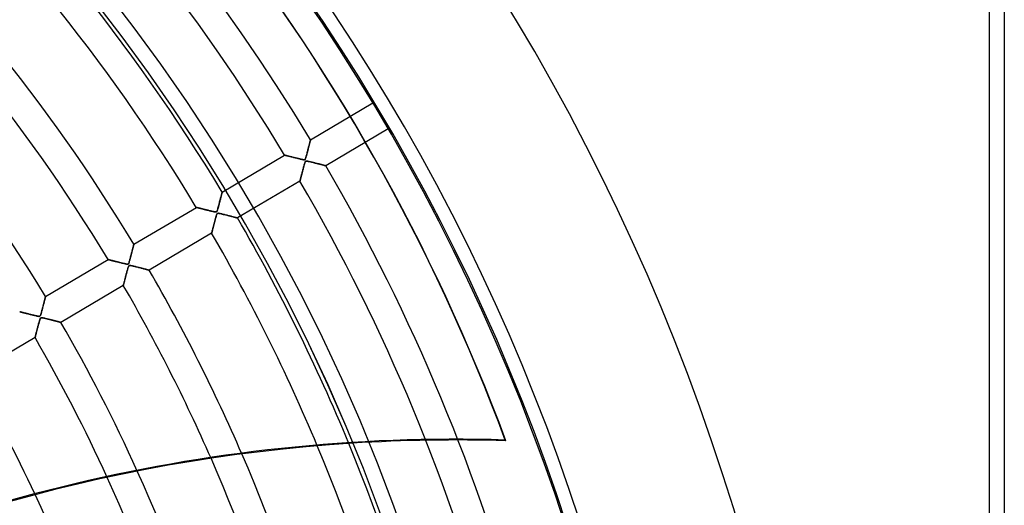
# Model space of a CAD drawing. Header units: millimetres. Extents: x -790 to 790, y -790 to 790.
# Tile 52 of 54: x 463 to 790, y 215 to 377. Entities that reach past the tile are written whole.
import ezdxf

# ---------------------------------------------------------------- set-up
doc = ezdxf.new("R2010")
doc.units = ezdxf.units.MM
doc.layers.add('HIDDEN', color=7, linetype='Continuous')
doc.layers.add('THICK', color=7, linetype='Continuous')

msp = doc.modelspace()

# ---------------------------------------------------------------- linework, layer by layer
at = {"layer": 'HIDDEN'}
for p, q in [((785, 785), (785, -785)), ((559.41, 336.64), (580.16, 348.92)), ((585.25, 340.31), (564.5, 328.03)), ((558.65, 333.69), (558.73, 333.98)), ((558.72, 333.95), (558.66, 333.73)), ((558.78, 334.17), (558.72, 333.95)), ((558.73, 333.98), (558.8, 334.25)), ((558.83, 334.39), (558.78, 334.17)), ((558.8, 334.25), (558.87, 334.52)), ((558.89, 334.6), (558.83, 334.39)), ((558.87, 334.52), (558.93, 334.77)), ((558.94, 334.8), (558.89, 334.6)), ((558.93, 334.77), (558.99, 335.01)), ((558.99, 335), (558.94, 334.8)), ((558.99, 335.01), (559.05, 335.24)), ((559.04, 335.19), (558.99, 335)), ((559.08, 335.37), (559.04, 335.19)), ((559.05, 335.24), (559.11, 335.45)), ((559.13, 335.54), (559.08, 335.37)), ((559.11, 335.45), (559.15, 335.65)), ((559.17, 335.7), (559.13, 335.54)), ((559.15, 335.65), (559.2, 335.83)), ((559.21, 335.86), (559.17, 335.7)), ((559.2, 335.83), (559.24, 335.99)), ((559.24, 336), (559.21, 335.86)), ((559.28, 336.13), (559.24, 336)), ((559.24, 335.99), (559.28, 336.13)), ((559.28, 336.13), (559.31, 336.26)), ((559.31, 336.24), (559.28, 336.13)), ((559.31, 336.26), (559.34, 336.37)), ((559.33, 336.35), (559.31, 336.24)), ((559.36, 336.44), (559.33, 336.35)), ((559.34, 336.37), (559.36, 336.47)), ((559.36, 336.47), (559.38, 336.54)), ((559.37, 336.51), (559.36, 336.44)), ((559.39, 336.57), (559.37, 336.51)), ((559.38, 336.54), (559.4, 336.6)), ((559.4, 336.61), (559.39, 336.57)), ((559.41, 336.63), (559.4, 336.61)), ((559.4, 336.6), (559.41, 336.63)), ((559.41, 336.64), (559.41, 336.63)), ((559.41, 336.63), (559.41, 336.64)), ((530.06, 319.28), (550.82, 331.56)), ((550.83, 331.56), (550.82, 331.56)), ((550.82, 331.56), (550.83, 331.56)), ((550.85, 331.55), (550.83, 331.56)), ((550.83, 331.56), (550.86, 331.55)), ((550.9, 331.54), (550.85, 331.55)), ((550.86, 331.55), (550.92, 331.54)), ((550.96, 331.53), (550.9, 331.54)), ((550.92, 331.54), (551, 331.52)), ((551.03, 331.51), (550.96, 331.53)), ((551, 331.52), (551.1, 331.49)), ((551.12, 331.49), (551.03, 331.51)), ((551.1, 331.49), (551.22, 331.46)), ((551.22, 331.46), (551.12, 331.49)), ((551.34, 331.43), (551.22, 331.46)), ((551.22, 331.46), (551.36, 331.43)), ((551.47, 331.4), (551.34, 331.43)), ((551.36, 331.43), (551.52, 331.39)), ((551.61, 331.36), (551.47, 331.4)), ((551.52, 331.39), (551.69, 331.34)), ((551.76, 331.32), (551.61, 331.36)), ((551.69, 331.34), (551.87, 331.3)), ((551.92, 331.28), (551.76, 331.32)), ((551.87, 331.3), (552.07, 331.25)), ((552.09, 331.24), (551.92, 331.28)), ((552.07, 331.25), (552.29, 331.19)), ((552.26, 331.2), (552.09, 331.24)), ((552.44, 331.15), (552.26, 331.2)), ((552.29, 331.19), (552.51, 331.14)), ((552.63, 331.1), (552.44, 331.15)), ((552.51, 331.14), (552.74, 331.08)), ((552.83, 331.05), (552.63, 331.1)), ((552.74, 331.08), (552.98, 331.02)), ((553.04, 331), (552.83, 331.05)), ((552.98, 331.02), (553.23, 330.95)), ((553.26, 330.95), (553.04, 331)), ((553.23, 330.95), (553.49, 330.89)), ((553.48, 330.89), (553.26, 330.95)), ((553.71, 330.83), (553.48, 330.89)), ((553.49, 330.89), (553.75, 330.82)), ((553.94, 330.78), (553.71, 330.83)), ((553.75, 330.82), (554.02, 330.76)), ((554.18, 330.71), (553.94, 330.78)), ((554.02, 330.76), (554.3, 330.69)), ((554.43, 330.65), (554.18, 330.71)), ((554.3, 330.69), (554.57, 330.62)), ((554.69, 330.59), (554.43, 330.65)), ((554.57, 330.62), (554.86, 330.55)), ((554.94, 330.53), (554.69, 330.59)), ((554.86, 330.55), (555.15, 330.48)), ((555.19, 330.46), (554.94, 330.53)), ((557.79, 330.53), (557.74, 330.4)), ((557.78, 330.51), (557.83, 330.66)), ((557.84, 330.69), (557.79, 330.53)), ((557.83, 330.66), (557.89, 330.84)), ((557.9, 330.87), (557.84, 330.69)), ((557.89, 330.84), (557.95, 331.05)), ((557.96, 331.08), (557.9, 330.87)), ((557.95, 331.05), (558.02, 331.29)), ((558.03, 331.31), (557.96, 331.08)), ((558.02, 331.29), (558.09, 331.55)), ((558.09, 331.56), (558.03, 331.31)), ((558.09, 331.55), (558.17, 331.83)), ((558.16, 331.8), (558.09, 331.56)), ((558.23, 332.05), (558.16, 331.8)), ((558.17, 331.83), (558.25, 332.13)), ((558.29, 332.3), (558.23, 332.05)), ((558.25, 332.13), (558.33, 332.45)), ((558.36, 332.55), (558.29, 332.3)), ((558.33, 332.45), (558.42, 332.77)), ((558.42, 332.79), (558.36, 332.55)), ((558.42, 332.77), (558.5, 333.09)), ((558.48, 333.03), (558.42, 332.79)), ((558.54, 333.27), (558.48, 333.03)), ((558.5, 333.09), (558.58, 333.39)), ((558.6, 333.5), (558.54, 333.27)), ((558.58, 333.39), (558.65, 333.69)), ((558.66, 333.73), (558.6, 333.5)), ((555.15, 330.48), (555.44, 330.4)), ((555.43, 330.41), (555.19, 330.46)), ((555.65, 330.35), (555.43, 330.41)), ((555.44, 330.4), (555.73, 330.33)), ((555.87, 330.3), (555.65, 330.35)), ((555.73, 330.33), (556.02, 330.26)), ((556.08, 330.25), (555.87, 330.3)), ((556.02, 330.26), (556.28, 330.2)), ((556.27, 330.2), (556.08, 330.25)), ((556.45, 330.16), (556.27, 330.2)), ((556.28, 330.2), (556.53, 330.15)), ((556.61, 330.13), (556.45, 330.16)), ((556.53, 330.15), (556.74, 330.1)), ((556.76, 330.1), (556.61, 330.13)), ((556.74, 330.1), (556.93, 330.07)), ((556.89, 330.07), (556.76, 330.1)), ((557.01, 330.05), (556.89, 330.07)), ((556.93, 330.07), (557.08, 330.04)), ((556.97, 326.98), (557.04, 327.27)), ((557.05, 327.31), (556.99, 327.07)), ((557.13, 330.04), (557.01, 330.05)), ((557.04, 327.27), (557.12, 327.56)), ((557.12, 327.55), (557.05, 327.31)), ((557.08, 330.04), (557.21, 330.03)), ((557.12, 327.56), (557.2, 327.85)), ((557.18, 327.78), (557.12, 327.55)), ((557.24, 330.03), (557.13, 330.04)), ((557.23, 327.99), (557.18, 327.78)), ((557.2, 327.85), (557.27, 328.13)), ((557.21, 330.03), (557.31, 330.03)), ((557.29, 328.2), (557.23, 327.99)), ((557.33, 330.03), (557.24, 330.03)), ((557.27, 328.13), (557.35, 328.4)), ((557.34, 328.39), (557.29, 328.2)), ((557.31, 330.03), (557.4, 330.04)), ((557.41, 330.04), (557.33, 330.03)), ((557.39, 328.56), (557.34, 328.39)), ((557.35, 328.4), (557.42, 328.64)), ((557.44, 328.72), (557.39, 328.56)), ((557.4, 330.04), (557.47, 330.06)), ((557.48, 330.06), (557.41, 330.04)), ((557.42, 328.64), (557.48, 328.85)), ((557.49, 328.86), (557.44, 328.72)), ((557.47, 330.06), (557.53, 330.09)), ((557.54, 330.09), (557.48, 330.06)), ((557.48, 328.85), (557.54, 329.03)), ((557.53, 328.99), (557.49, 328.86)), ((557.53, 330.09), (557.59, 330.14)), ((557.57, 329.11), (557.53, 328.99)), ((557.59, 330.14), (557.54, 330.09)), ((557.54, 329.03), (557.59, 329.18)), ((557.61, 329.22), (557.57, 329.11)), ((557.64, 330.21), (557.59, 330.14)), ((557.59, 330.14), (557.64, 330.2)), ((557.59, 329.18), (557.64, 329.29)), ((557.66, 329.32), (557.61, 329.22)), ((557.69, 330.29), (557.64, 330.21)), ((557.64, 330.2), (557.69, 330.28)), ((557.64, 329.29), (557.69, 329.39)), ((557.7, 329.4), (557.66, 329.32)), ((557.74, 330.4), (557.69, 330.29)), ((557.69, 330.28), (557.73, 330.39)), ((557.69, 329.39), (557.74, 329.46)), ((557.75, 329.46), (557.7, 329.4)), ((557.73, 330.39), (557.78, 330.51)), ((557.74, 329.46), (557.8, 329.51)), ((557.8, 329.51), (557.75, 329.46)), ((557.8, 329.51), (557.86, 329.55)), ((557.86, 329.55), (557.8, 329.51)), ((557.86, 329.55), (557.92, 329.57)), ((557.93, 329.57), (557.86, 329.55)), ((557.92, 329.57), (558, 329.59)), ((558.01, 329.59), (557.93, 329.57)), ((558, 329.59), (558.1, 329.59)), ((558.1, 329.59), (558.01, 329.59)), ((558.1, 329.59), (558.21, 329.58)), ((558.22, 329.58), (558.1, 329.59)), ((558.21, 329.58), (558.34, 329.56)), ((558.36, 329.56), (558.22, 329.58)), ((558.34, 329.56), (558.5, 329.54)), ((558.53, 329.53), (558.36, 329.56)), ((558.5, 329.54), (558.68, 329.5)), ((558.72, 329.49), (558.53, 329.53)), ((558.68, 329.5), (558.9, 329.45)), ((558.93, 329.45), (558.72, 329.49)), ((558.9, 329.45), (559.14, 329.4)), ((559.16, 329.39), (558.93, 329.45)), ((559.14, 329.4), (559.4, 329.33)), ((559.41, 329.33), (559.16, 329.39)), ((559.4, 329.33), (559.69, 329.27)), ((559.66, 329.27), (559.41, 329.33)), ((559.91, 329.21), (559.66, 329.27)), ((559.69, 329.27), (559.99, 329.19)), ((560.16, 329.15), (559.91, 329.21)), ((559.99, 329.19), (560.31, 329.11)), ((560.4, 329.09), (560.16, 329.15)), ((560.31, 329.11), (560.63, 329.03)), ((560.65, 329.03), (560.4, 329.09)), ((560.63, 329.03), (560.95, 328.95)), ((560.89, 328.96), (560.65, 329.03)), ((561.12, 328.9), (560.89, 328.96)), ((560.95, 328.95), (561.25, 328.87)), ((561.36, 328.84), (561.12, 328.9)), ((561.25, 328.87), (561.55, 328.8)), ((561.59, 328.79), (561.36, 328.84)), ((561.55, 328.8), (561.84, 328.72)), ((561.81, 328.73), (561.59, 328.79)), ((562.03, 328.67), (561.81, 328.73)), ((561.84, 328.72), (562.11, 328.65)), ((562.25, 328.62), (562.03, 328.67)), ((562.11, 328.65), (562.38, 328.58)), ((562.46, 328.56), (562.25, 328.62)), ((562.38, 328.58), (562.63, 328.52)), ((562.66, 328.51), (562.46, 328.56)), ((562.63, 328.52), (562.87, 328.46)), ((562.86, 328.46), (562.66, 328.51)), ((563.04, 328.41), (562.86, 328.46)), ((562.87, 328.46), (563.1, 328.4)), ((563.23, 328.36), (563.04, 328.41)), ((563.1, 328.4), (563.31, 328.34)), ((563.4, 328.32), (563.23, 328.36)), ((563.31, 328.34), (563.5, 328.29)), ((563.56, 328.28), (563.4, 328.32)), ((563.5, 328.29), (563.68, 328.25)), ((563.71, 328.24), (563.56, 328.28)), ((563.68, 328.25), (563.85, 328.2)), ((563.85, 328.2), (563.71, 328.24)), ((563.85, 328.2), (563.99, 328.17)), ((563.98, 328.17), (563.85, 328.2)), ((564.1, 328.14), (563.98, 328.17)), ((563.99, 328.17), (564.12, 328.13)), ((564.2, 328.11), (564.1, 328.14)), ((564.12, 328.13), (564.23, 328.1)), ((564.29, 328.09), (564.2, 328.11)), ((564.23, 328.1), (564.33, 328.08)), ((564.37, 328.07), (564.29, 328.09)), ((564.33, 328.08), (564.4, 328.06)), ((564.42, 328.05), (564.37, 328.07)), ((564.4, 328.06), (564.45, 328.05)), ((564.47, 328.04), (564.42, 328.05)), ((564.45, 328.05), (564.49, 328.04)), ((564.49, 328.04), (564.47, 328.04)), ((564.49, 328.04), (564.5, 328.03)), ((564.5, 328.03), (564.49, 328.04)), ((556.14, 323.82), (556.18, 324.01)), ((556.2, 324.05), (556.15, 323.89)), ((556.18, 324.01), (556.24, 324.21)), ((556.24, 324.22), (556.2, 324.05)), ((556.24, 324.21), (556.29, 324.42)), ((556.28, 324.39), (556.24, 324.22)), ((556.33, 324.58), (556.28, 324.39)), ((556.29, 324.42), (556.35, 324.64)), ((556.38, 324.77), (556.33, 324.58)), ((556.35, 324.64), (556.41, 324.87)), ((556.43, 324.97), (556.38, 324.77)), ((556.41, 324.87), (556.47, 325.11)), ((556.49, 325.17), (556.43, 324.97)), ((556.47, 325.11), (556.54, 325.36)), ((556.54, 325.39), (556.49, 325.17)), ((556.54, 325.36), (556.61, 325.62)), ((556.6, 325.61), (556.54, 325.39)), ((556.66, 325.84), (556.6, 325.61)), ((556.61, 325.62), (556.67, 325.88)), ((556.72, 326.07), (556.66, 325.84)), ((556.67, 325.88), (556.74, 326.15)), ((556.79, 326.31), (556.72, 326.07)), ((556.74, 326.15), (556.82, 326.42)), ((556.85, 326.56), (556.79, 326.31)), ((556.82, 326.42), (556.89, 326.7)), ((556.92, 326.81), (556.85, 326.56)), ((556.89, 326.7), (556.97, 326.98)), ((556.99, 327.07), (556.92, 326.81)), ((555.91, 322.95), (535.15, 310.68)), ((555.91, 322.97), (555.92, 323)), ((555.92, 322.99), (555.91, 322.96)), ((555.91, 322.95), (555.91, 322.97)), ((555.91, 322.96), (555.91, 322.95)), ((555.92, 323), (555.93, 323.06)), ((555.93, 323.03), (555.92, 322.99)), ((555.93, 323.06), (555.96, 323.14)), ((555.94, 323.09), (555.93, 323.03)), ((555.96, 323.17), (555.94, 323.09)), ((555.99, 323.26), (555.96, 323.17)), ((555.96, 323.14), (555.98, 323.24)), ((555.98, 323.24), (556.01, 323.36)), ((556.01, 323.36), (555.99, 323.26)), ((556.01, 323.36), (556.05, 323.49)), ((556.04, 323.48), (556.01, 323.36)), ((556.08, 323.6), (556.04, 323.48)), ((556.05, 323.49), (556.09, 323.65)), ((556.11, 323.74), (556.08, 323.6)), ((556.09, 323.65), (556.14, 323.82)), ((556.15, 323.89), (556.11, 323.74)), ((529.55, 317.29), (529.62, 317.57)), ((529.64, 317.64), (529.58, 317.4)), ((529.62, 317.57), (529.69, 317.83)), ((529.7, 317.87), (529.64, 317.64)), ((529.69, 317.83), (529.75, 318.07)), ((529.75, 318.09), (529.7, 317.87)), ((529.8, 318.29), (529.75, 318.09)), ((529.75, 318.07), (529.8, 318.29)), ((529.8, 318.29), (529.85, 318.49)), ((529.85, 318.48), (529.8, 318.29)), ((529.85, 318.49), (529.9, 318.67)), ((529.9, 318.66), (529.85, 318.48)), ((529.94, 318.82), (529.9, 318.66)), ((529.9, 318.67), (529.94, 318.82)), ((529.94, 318.82), (529.97, 318.96)), ((529.97, 318.95), (529.94, 318.82)), ((530, 319.07), (529.97, 318.95)), ((529.97, 318.96), (530, 319.07)), ((530.03, 319.16), (530, 319.07)), ((530, 319.07), (530.03, 319.16)), ((530.04, 319.23), (530.03, 319.16)), ((530.03, 319.16), (530.04, 319.23)), ((530.05, 319.27), (530.04, 319.23)), ((530.04, 319.23), (530.05, 319.27)), ((530.06, 319.28), (530.05, 319.27)), ((530.05, 319.27), (530.06, 319.28)), ((500.7, 301.92), (521.47, 314.2)), ((521.5, 314.19), (521.47, 314.2)), ((521.47, 314.2), (521.47, 314.2)), ((521.47, 314.2), (521.47, 314.2)), ((521.47, 314.2), (521.5, 314.19)), ((521.54, 314.18), (521.5, 314.19)), ((521.5, 314.19), (521.54, 314.18)), ((521.6, 314.17), (521.54, 314.18)), ((521.54, 314.18), (521.59, 314.17)), ((521.59, 314.17), (521.66, 314.15)), ((521.67, 314.15), (521.6, 314.17)), ((521.66, 314.15), (521.74, 314.13)), ((521.76, 314.13), (521.67, 314.15)), ((528.66, 313.89), (528.75, 314.22)), ((528.78, 314.33), (528.7, 314.04)), ((528.75, 314.22), (528.84, 314.58)), ((528.86, 314.63), (528.78, 314.33)), ((528.84, 314.58), (528.94, 314.95)), ((528.94, 314.92), (528.86, 314.63)), ((528.94, 314.95), (529.04, 315.32)), ((529.01, 315.22), (528.94, 314.92)), ((529.09, 315.51), (529.01, 315.22)), ((529.04, 315.32), (529.13, 315.68)), ((529.16, 315.79), (529.09, 315.51)), ((529.13, 315.68), (529.22, 316.03)), ((529.24, 316.07), (529.16, 315.79)), ((529.22, 316.03), (529.31, 316.36)), ((529.31, 316.35), (529.24, 316.07)), ((529.31, 316.36), (529.39, 316.69)), ((529.38, 316.62), (529.31, 316.35)), ((529.45, 316.89), (529.38, 316.62)), ((529.39, 316.69), (529.47, 317)), ((529.51, 317.15), (529.45, 316.89)), ((529.47, 317), (529.55, 317.29)), ((529.58, 317.4), (529.51, 317.15)), ((521.74, 314.13), (521.84, 314.11)), ((521.86, 314.1), (521.76, 314.13)), ((521.84, 314.11), (521.95, 314.08)), ((521.97, 314.08), (521.86, 314.1)), ((521.95, 314.08), (522.07, 314.05)), ((522.1, 314.04), (521.97, 314.08)), ((522.07, 314.05), (522.19, 314.02)), ((522.24, 314.01), (522.1, 314.04)), ((522.19, 314.02), (522.33, 313.98)), ((522.39, 313.97), (522.24, 314.01)), ((522.33, 313.98), (522.48, 313.95)), ((522.54, 313.93), (522.39, 313.97)), ((522.48, 313.95), (522.64, 313.91)), ((522.71, 313.89), (522.54, 313.93)), ((522.64, 313.91), (522.8, 313.87)), ((522.89, 313.84), (522.71, 313.89)), ((522.8, 313.87), (522.98, 313.82)), ((523.07, 313.8), (522.89, 313.84)), ((522.98, 313.82), (523.15, 313.78)), ((523.27, 313.75), (523.07, 313.8)), ((523.15, 313.78), (523.34, 313.73)), ((523.47, 313.7), (523.27, 313.75)), ((523.34, 313.73), (523.53, 313.68)), ((523.68, 313.65), (523.47, 313.7)), ((523.53, 313.68), (523.72, 313.64)), ((523.9, 313.59), (523.68, 313.65)), ((523.72, 313.64), (523.92, 313.59)), ((524.13, 313.53), (523.9, 313.59)), ((523.92, 313.59), (524.12, 313.54)), ((524.12, 313.54), (524.32, 313.48)), ((524.36, 313.47), (524.13, 313.53)), ((524.32, 313.48), (524.53, 313.43)), ((524.6, 313.41), (524.36, 313.47)), ((524.53, 313.43), (524.75, 313.38)), ((524.85, 313.35), (524.6, 313.41)), ((524.75, 313.38), (524.96, 313.32)), ((525.11, 313.29), (524.85, 313.35)), ((524.96, 313.32), (525.18, 313.27)), ((525.37, 313.22), (525.11, 313.29)), ((525.18, 313.27), (525.4, 313.22)), ((525.63, 313.16), (525.37, 313.22)), ((525.4, 313.22), (525.62, 313.16)), ((525.62, 313.16), (525.84, 313.1)), ((525.89, 313.09), (525.63, 313.16)), ((525.84, 313.1), (526.07, 313.05)), ((526.13, 313.03), (525.89, 313.09)), ((526.07, 313.05), (526.29, 312.99)), ((526.37, 312.98), (526.13, 313.03)), ((526.29, 312.99), (526.52, 312.94)), ((526.59, 312.92), (526.37, 312.98)), ((526.52, 312.94), (526.74, 312.89)), ((526.8, 312.87), (526.59, 312.92)), ((526.74, 312.89), (526.94, 312.84)), ((526.99, 312.83), (526.8, 312.87)), ((526.94, 312.84), (527.13, 312.8)), ((527.17, 312.79), (526.99, 312.83)), ((527.13, 312.8), (527.3, 312.76)), ((527.34, 312.75), (527.17, 312.79)), ((527.3, 312.76), (527.46, 312.73)), ((527.48, 312.72), (527.34, 312.75)), ((527.46, 312.73), (527.6, 312.7)), ((527.61, 312.7), (527.48, 312.72)), ((527.6, 312.7), (527.73, 312.68)), ((527.74, 312.68), (527.61, 312.7)), ((527.73, 312.68), (527.84, 312.67)), ((527.86, 312.67), (527.74, 312.68)), ((527.84, 312.67), (527.95, 312.67)), ((527.96, 312.67), (527.86, 312.67)), ((527.96, 310.91), (527.9, 310.7)), ((527.94, 310.85), (528, 311.05)), ((527.95, 312.67), (528.03, 312.68)), ((528.05, 312.68), (527.96, 312.67)), ((528.01, 311.1), (527.96, 310.91)), ((528, 311.05), (528.05, 311.23)), ((528.07, 311.28), (528.01, 311.1)), ((528.03, 312.68), (528.1, 312.69)), ((528.13, 312.7), (528.05, 312.68)), ((528.05, 311.23), (528.1, 311.4)), ((528.11, 311.44), (528.07, 311.28)), ((528.1, 312.69), (528.17, 312.72)), ((528.1, 311.4), (528.15, 311.56)), ((528.16, 311.58), (528.11, 311.44)), ((528.19, 312.74), (528.13, 312.7)), ((528.15, 311.56), (528.2, 311.69)), ((528.2, 311.7), (528.16, 311.58)), ((528.17, 312.72), (528.22, 312.76)), ((528.25, 312.8), (528.19, 312.74)), ((528.25, 311.83), (528.2, 311.7)), ((528.2, 311.69), (528.24, 311.82)), ((528.22, 312.76), (528.27, 312.82)), ((528.24, 311.82), (528.29, 311.92)), ((528.31, 312.88), (528.25, 312.8)), ((528.29, 311.94), (528.25, 311.83)), ((528.27, 312.82), (528.31, 312.89)), ((528.34, 312.03), (528.29, 311.94)), ((528.29, 311.92), (528.33, 312.01)), ((528.31, 312.89), (528.37, 312.99)), ((528.36, 312.98), (528.31, 312.88)), ((528.33, 312.01), (528.38, 312.09)), ((528.39, 312.1), (528.34, 312.03)), ((528.42, 313.12), (528.36, 312.98)), ((528.37, 312.99), (528.42, 313.14)), ((528.38, 312.09), (528.43, 312.14)), ((528.45, 312.15), (528.39, 312.1)), ((528.42, 313.14), (528.49, 313.34)), ((528.48, 313.3), (528.42, 313.12)), ((528.43, 312.14), (528.49, 312.18)), ((528.52, 312.19), (528.45, 312.15)), ((528.55, 313.52), (528.48, 313.3)), ((528.49, 313.34), (528.57, 313.59)), ((528.49, 312.18), (528.55, 312.21)), ((528.59, 312.22), (528.52, 312.19)), ((528.62, 313.76), (528.55, 313.52)), ((528.55, 312.21), (528.62, 312.22)), ((528.57, 313.59), (528.66, 313.89)), ((528.69, 312.23), (528.59, 312.22)), ((528.7, 314.04), (528.62, 313.76)), ((528.62, 312.22), (528.7, 312.23)), ((528.81, 312.23), (528.69, 312.23)), ((528.7, 312.23), (528.82, 312.23)), ((528.96, 312.21), (528.81, 312.23)), ((528.82, 312.23), (528.97, 312.21)), ((529.15, 312.18), (528.96, 312.21)), ((528.97, 312.21), (529.18, 312.17)), ((529.37, 312.13), (529.15, 312.18)), ((529.18, 312.17), (529.44, 312.12)), ((529.62, 312.08), (529.37, 312.13)), ((529.44, 312.12), (529.74, 312.05)), ((529.9, 312.01), (529.62, 312.08)), ((529.74, 312.05), (530.08, 311.97)), ((530.19, 311.94), (529.9, 312.01)), ((530.08, 311.97), (530.44, 311.88)), ((530.49, 311.87), (530.19, 311.94)), ((530.44, 311.88), (530.82, 311.79)), ((530.79, 311.8), (530.49, 311.87)), ((531.08, 311.72), (530.79, 311.8)), ((530.82, 311.79), (531.19, 311.69)), ((531.37, 311.65), (531.08, 311.72)), ((531.19, 311.69), (531.55, 311.6)), ((531.66, 311.58), (531.37, 311.65)), ((531.55, 311.6), (531.89, 311.52)), ((531.94, 311.5), (531.66, 311.58)), ((531.89, 311.52), (532.23, 311.43)), ((532.22, 311.43), (531.94, 311.5)), ((532.49, 311.36), (532.22, 311.43)), ((532.23, 311.43), (532.55, 311.35)), ((532.75, 311.29), (532.49, 311.36)), ((532.55, 311.35), (532.86, 311.27)), ((533.01, 311.23), (532.75, 311.29)), ((532.86, 311.27), (533.16, 311.19)), ((533.26, 311.16), (533.01, 311.23)), ((533.16, 311.19), (533.44, 311.12)), ((533.5, 311.1), (533.26, 311.16)), ((533.44, 311.12), (533.7, 311.05)), ((533.73, 311.04), (533.5, 311.1)), ((533.7, 311.05), (533.94, 310.99)), ((533.95, 310.99), (533.73, 311.04)), ((533.94, 310.99), (534.15, 310.93)), ((534.16, 310.93), (533.95, 310.99)), ((534.15, 310.93), (534.35, 310.88)), ((534.35, 310.88), (534.16, 310.93)), ((534.35, 310.88), (534.53, 310.84)), ((534.52, 310.84), (534.35, 310.88)), ((527.04, 307.46), (527.09, 307.65)), ((527.13, 307.8), (527.08, 307.59)), ((527.09, 307.65), (527.14, 307.84)), ((527.19, 308.02), (527.13, 307.8)), ((527.14, 307.84), (527.2, 308.04)), ((527.25, 308.25), (527.19, 308.02)), ((527.2, 308.04), (527.25, 308.24)), ((527.31, 308.48), (527.25, 308.25)), ((527.25, 308.24), (527.3, 308.45)), ((527.3, 308.45), (527.36, 308.66)), ((527.38, 308.72), (527.31, 308.48)), ((527.36, 308.66), (527.41, 308.87)), ((527.44, 308.97), (527.38, 308.72)), ((527.41, 308.87), (527.47, 309.08)), ((527.51, 309.23), (527.44, 308.97)), ((527.47, 309.08), (527.53, 309.3)), ((527.58, 309.49), (527.51, 309.23)), ((527.53, 309.3), (527.58, 309.52)), ((527.65, 309.75), (527.58, 309.49)), ((527.58, 309.52), (527.64, 309.74)), ((527.64, 309.74), (527.7, 309.96)), ((527.71, 310.01), (527.65, 309.75)), ((527.7, 309.96), (527.76, 310.18)), ((527.78, 310.25), (527.71, 310.01)), ((527.76, 310.18), (527.82, 310.41)), ((527.84, 310.48), (527.78, 310.25)), ((527.82, 310.41), (527.88, 310.63)), ((527.9, 310.7), (527.84, 310.48)), ((527.88, 310.63), (527.94, 310.85)), ((534.68, 310.8), (534.52, 310.84)), ((534.53, 310.84), (534.69, 310.79)), ((534.82, 310.76), (534.68, 310.8)), ((534.69, 310.79), (534.82, 310.76)), ((534.82, 310.76), (534.94, 310.73)), ((534.93, 310.73), (534.82, 310.76)), ((535.02, 310.71), (534.93, 310.73)), ((534.94, 310.73), (535.03, 310.71)), ((535.09, 310.69), (535.02, 310.71)), ((535.03, 310.71), (535.09, 310.69)), ((535.09, 310.69), (535.13, 310.68)), ((535.13, 310.68), (535.09, 310.69)), ((535.13, 310.68), (535.15, 310.68)), ((535.15, 310.68), (535.13, 310.68)), ((526.56, 305.6), (505.79, 293.32)), ((526.56, 305.63), (526.57, 305.67)), ((526.58, 305.67), (526.56, 305.63)), ((526.56, 305.6), (526.56, 305.63)), ((526.56, 305.63), (526.56, 305.6)), ((526.56, 305.6), (526.56, 305.6)), ((526.56, 305.6), (526.56, 305.6)), ((526.57, 305.67), (526.59, 305.72)), ((526.59, 305.73), (526.58, 305.67)), ((526.61, 305.8), (526.59, 305.73)), ((526.59, 305.72), (526.61, 305.79)), ((526.63, 305.89), (526.61, 305.8)), ((526.61, 305.79), (526.63, 305.87)), ((526.66, 305.99), (526.63, 305.89)), ((526.63, 305.87), (526.65, 305.97)), ((526.65, 305.97), (526.68, 306.07)), ((526.69, 306.1), (526.66, 305.99)), ((526.68, 306.07), (526.71, 306.19)), ((526.72, 306.23), (526.69, 306.1)), ((526.71, 306.19), (526.75, 306.32)), ((526.76, 306.37), (526.72, 306.23)), ((526.75, 306.32), (526.78, 306.46)), ((526.8, 306.51), (526.76, 306.37)), ((526.78, 306.46), (526.82, 306.61)), ((526.84, 306.67), (526.8, 306.51)), ((526.82, 306.61), (526.86, 306.77)), ((526.88, 306.84), (526.84, 306.67)), ((526.86, 306.77), (526.91, 306.93)), ((526.93, 307.02), (526.88, 306.84)), ((526.91, 306.93), (526.95, 307.1)), ((526.98, 307.2), (526.93, 307.02)), ((526.95, 307.1), (527, 307.28)), ((527.03, 307.39), (526.98, 307.2)), ((527, 307.28), (527.04, 307.46)), ((527.08, 307.59), (527.03, 307.39)), ((500.45, 300.94), (500.5, 301.12)), ((500.5, 301.14), (500.47, 300.99)), ((500.54, 301.28), (500.5, 301.14)), ((500.5, 301.12), (500.54, 301.28)), ((500.54, 301.28), (500.58, 301.42)), ((500.57, 301.41), (500.54, 301.28)), ((500.6, 301.53), (500.57, 301.41)), ((500.58, 301.42), (500.61, 301.55)), ((500.63, 301.63), (500.6, 301.53)), ((500.61, 301.55), (500.64, 301.66)), ((500.65, 301.72), (500.63, 301.63)), ((500.64, 301.66), (500.66, 301.75)), ((500.67, 301.79), (500.65, 301.72)), ((500.66, 301.75), (500.68, 301.83)), ((500.68, 301.85), (500.67, 301.79)), ((500.7, 301.89), (500.68, 301.85)), ((500.68, 301.83), (500.69, 301.88)), ((500.69, 301.88), (500.7, 301.91)), ((500.7, 301.92), (500.7, 301.92)), ((500.7, 301.92), (500.7, 301.89)), ((500.7, 301.91), (500.7, 301.92)), ((499.66, 297.84), (499.59, 297.59)), ((499.64, 297.78), (499.72, 298.1)), ((499.72, 298.08), (499.66, 297.84)), ((499.72, 298.1), (499.81, 298.41)), ((499.78, 298.32), (499.72, 298.08)), ((499.84, 298.56), (499.78, 298.32)), ((499.81, 298.41), (499.88, 298.71)), ((499.9, 298.79), (499.84, 298.56)), ((499.88, 298.71), (499.96, 299.01)), ((499.96, 299.02), (499.9, 298.79)), ((499.96, 299.01), (500.03, 299.29)), ((500.02, 299.24), (499.96, 299.02)), ((500.08, 299.46), (500.02, 299.24)), ((500.03, 299.29), (500.1, 299.56)), ((500.13, 299.68), (500.08, 299.46)), ((500.1, 299.56), (500.17, 299.82)), ((500.19, 299.89), (500.13, 299.68)), ((500.17, 299.82), (500.23, 300.07)), ((500.24, 300.09), (500.19, 299.89)), ((500.23, 300.07), (500.29, 300.31)), ((500.29, 300.29), (500.24, 300.09)), ((500.29, 300.31), (500.35, 300.54)), ((500.34, 300.47), (500.29, 300.29)), ((500.38, 300.65), (500.34, 300.47)), ((500.35, 300.54), (500.4, 300.74)), ((500.42, 300.83), (500.38, 300.65)), ((500.4, 300.74), (500.45, 300.94)), ((500.47, 300.99), (500.42, 300.83)), ((471.35, 284.57), (492.11, 296.84)), ((492.12, 296.84), (492.11, 296.84)), ((492.11, 296.84), (492.12, 296.84)), ((492.15, 296.83), (492.12, 296.84)), ((492.12, 296.84), (492.16, 296.83)), ((492.19, 296.82), (492.15, 296.83)), ((492.16, 296.83), (492.22, 296.82)), ((492.25, 296.81), (492.19, 296.82)), ((492.22, 296.82), (492.3, 296.8)), ((492.33, 296.79), (492.25, 296.81)), ((492.3, 296.8), (492.4, 296.77)), ((492.42, 296.77), (492.33, 296.79)), ((492.4, 296.77), (492.52, 296.74)), ((492.52, 296.74), (492.42, 296.77)), ((492.64, 296.71), (492.52, 296.74)), ((492.52, 296.74), (492.66, 296.71)), ((492.77, 296.68), (492.64, 296.71)), ((492.66, 296.71), (492.81, 296.67)), ((492.91, 296.64), (492.77, 296.68)), ((492.81, 296.67), (492.99, 296.62)), ((493.06, 296.61), (492.91, 296.64)), ((492.99, 296.62), (493.17, 296.58)), ((493.22, 296.57), (493.06, 296.61)), ((493.17, 296.58), (493.37, 296.53)), ((493.39, 296.52), (493.22, 296.57)), ((493.37, 296.53), (493.59, 296.47)), ((493.56, 296.48), (493.39, 296.52)), ((493.75, 296.43), (493.56, 296.48)), ((493.59, 296.47), (493.81, 296.42)), ((493.94, 296.39), (493.75, 296.43)), ((493.81, 296.42), (494.05, 296.36)), ((494.14, 296.33), (493.94, 296.39)), ((494.05, 296.36), (494.29, 296.3)), ((494.35, 296.28), (494.14, 296.33)), ((494.29, 296.3), (494.54, 296.23)), ((494.56, 296.23), (494.35, 296.28)), ((494.54, 296.23), (494.8, 296.17)), ((494.78, 296.17), (494.56, 296.23)), ((495.01, 296.11), (494.78, 296.17)), ((494.8, 296.17), (495.06, 296.1)), ((495.25, 296.06), (495.01, 296.11)), ((495.06, 296.1), (495.33, 296.04)), ((495.49, 295.99), (495.25, 296.06)), ((495.33, 296.04), (495.61, 295.97)), ((495.74, 295.93), (495.49, 295.99)), ((495.61, 295.97), (495.89, 295.9)), ((496, 295.87), (495.74, 295.93)), ((495.89, 295.9), (496.17, 295.83)), ((496.25, 295.81), (496, 295.87)), ((496.17, 295.83), (496.46, 295.75)), ((496.5, 295.74), (496.25, 295.81)), ((496.46, 295.75), (496.75, 295.68)), ((496.73, 295.69), (496.5, 295.74)), ((496.96, 295.63), (496.73, 295.69)), ((496.75, 295.68), (497.05, 295.61)), ((497.18, 295.58), (496.96, 295.63)), ((497.05, 295.61), (497.33, 295.54)), ((497.38, 295.53), (497.18, 295.58)), ((497.33, 295.54), (497.6, 295.48)), ((497.58, 295.48), (497.38, 295.53)), ((497.75, 295.44), (497.58, 295.48)), ((497.6, 295.48), (497.84, 295.42)), ((497.92, 295.41), (497.75, 295.44)), ((497.84, 295.42), (498.06, 295.38)), ((498.06, 295.38), (497.92, 295.41)), ((498.19, 295.35), (498.06, 295.38)), ((498.06, 295.38), (498.24, 295.35)), ((498.31, 295.33), (498.19, 295.35)), ((498.24, 295.35), (498.39, 295.32)), ((498.43, 295.32), (498.31, 295.33)), ((498.39, 295.32), (498.52, 295.31)), ((498.54, 295.31), (498.43, 295.32)), ((498.52, 295.31), (498.62, 295.31)), ((498.63, 295.31), (498.54, 295.31)), ((498.62, 295.31), (498.7, 295.32)), ((498.71, 295.32), (498.63, 295.31)), ((498.7, 295.32), (498.78, 295.35)), ((498.78, 295.35), (498.71, 295.32)), ((498.84, 295.38), (498.78, 295.35)), ((498.78, 295.35), (498.84, 295.38)), ((498.89, 295.43), (498.84, 295.38)), ((498.84, 295.38), (498.89, 295.43)), ((498.94, 295.49), (498.89, 295.43)), ((498.89, 295.43), (498.94, 295.49)), ((498.9, 294.47), (498.95, 294.59)), ((498.96, 294.61), (498.91, 294.51)), ((498.99, 295.58), (498.94, 295.49)), ((498.94, 295.49), (498.99, 295.58)), ((498.95, 294.59), (499, 294.68)), ((499, 294.69), (498.96, 294.61)), ((499.04, 295.68), (498.99, 295.58)), ((498.99, 295.58), (499.04, 295.68)), ((499, 294.68), (499.05, 294.75)), ((499.05, 294.75), (499, 294.69)), ((499.09, 295.82), (499.04, 295.68)), ((499.04, 295.68), (499.09, 295.81)), ((499.05, 294.75), (499.1, 294.8)), ((499.1, 294.8), (499.05, 294.75)), ((499.14, 295.98), (499.09, 295.82)), ((499.09, 295.81), (499.14, 295.97)), ((499.1, 294.8), (499.16, 294.83)), ((499.16, 294.83), (499.1, 294.8)), ((499.2, 296.17), (499.14, 295.98)), ((499.14, 295.97), (499.2, 296.15)), ((499.16, 294.83), (499.23, 294.86)), ((499.23, 294.86), (499.16, 294.83)), ((499.26, 296.38), (499.2, 296.17)), ((499.2, 296.15), (499.26, 296.36)), ((499.23, 294.86), (499.31, 294.87)), ((499.31, 294.87), (499.23, 294.86)), ((499.26, 296.36), (499.33, 296.61)), ((499.33, 296.6), (499.26, 296.38)), ((499.31, 294.87), (499.4, 294.87)), ((499.41, 294.87), (499.31, 294.87)), ((499.33, 296.61), (499.4, 296.87)), ((499.39, 296.85), (499.33, 296.6)), ((499.46, 297.1), (499.39, 296.85)), ((499.4, 296.87), (499.48, 297.16)), ((499.4, 294.87), (499.52, 294.86)), ((499.52, 294.86), (499.41, 294.87)), ((499.53, 297.35), (499.46, 297.1)), ((499.48, 297.16), (499.56, 297.46)), ((499.52, 294.86), (499.66, 294.84)), ((499.66, 294.84), (499.52, 294.86)), ((499.59, 297.59), (499.53, 297.35)), ((499.56, 297.46), (499.64, 297.78)), ((499.66, 294.84), (499.82, 294.82)), ((499.83, 294.81), (499.66, 294.84)), ((499.82, 294.82), (500.01, 294.78)), ((500.02, 294.77), (499.83, 294.81)), ((500.01, 294.78), (500.23, 294.73)), ((500.24, 294.73), (500.02, 294.77)), ((500.23, 294.73), (500.47, 294.67)), ((500.47, 294.67), (500.24, 294.73)), ((500.47, 294.67), (500.74, 294.61)), ((500.72, 294.61), (500.47, 294.67)), ((500.97, 294.55), (500.72, 294.61)), ((500.74, 294.61), (501.02, 294.54)), ((501.22, 294.49), (500.97, 294.55)), ((501.02, 294.54), (501.33, 294.46)), ((498.02, 291.37), (497.96, 291.13)), ((497.97, 291.18), (498.05, 291.45)), ((498.09, 291.61), (498.02, 291.37)), ((498.05, 291.45), (498.12, 291.72)), ((498.15, 291.86), (498.09, 291.61)), ((498.12, 291.72), (498.19, 292)), ((498.22, 292.11), (498.15, 291.86)), ((498.19, 292), (498.27, 292.29)), ((498.29, 292.36), (498.22, 292.11)), ((498.27, 292.29), (498.34, 292.57)), ((498.35, 292.61), (498.29, 292.36)), ((498.34, 292.57), (498.42, 292.86)), ((498.42, 292.84), (498.35, 292.61)), ((498.42, 292.86), (498.5, 293.15)), ((498.48, 293.07), (498.42, 292.84)), ((498.54, 293.29), (498.48, 293.07)), ((498.5, 293.15), (498.58, 293.44)), ((498.59, 293.49), (498.54, 293.29)), ((498.58, 293.44), (498.65, 293.7)), ((498.64, 293.68), (498.59, 293.49)), ((498.69, 293.85), (498.64, 293.68)), ((498.65, 293.7), (498.72, 293.94)), ((498.74, 294.01), (498.69, 293.85)), ((498.72, 293.94), (498.78, 294.15)), ((498.78, 294.15), (498.74, 294.01)), ((498.78, 294.15), (498.84, 294.33)), ((498.83, 294.28), (498.78, 294.15)), ((498.87, 294.4), (498.83, 294.28)), ((498.84, 294.33), (498.9, 294.47)), ((498.91, 294.51), (498.87, 294.4)), ((501.46, 294.43), (501.22, 294.49)), ((501.33, 294.46), (501.65, 294.38)), ((501.71, 294.37), (501.46, 294.43)), ((501.65, 294.38), (501.97, 294.3)), ((501.95, 294.31), (501.71, 294.37)), ((502.19, 294.25), (501.95, 294.31)), ((501.97, 294.3), (502.28, 294.22)), ((502.43, 294.19), (502.19, 294.25)), ((502.28, 294.22), (502.58, 294.15)), ((502.66, 294.13), (502.43, 294.19)), ((502.58, 294.15), (502.88, 294.07)), ((502.89, 294.07), (502.66, 294.13)), ((502.88, 294.07), (503.16, 294)), ((503.11, 294.01), (502.89, 294.07)), ((503.33, 293.95), (503.11, 294.01)), ((503.16, 294), (503.43, 293.93)), ((503.55, 293.9), (503.33, 293.95)), ((503.43, 293.93), (503.7, 293.86)), ((503.76, 293.84), (503.55, 293.9)), ((503.7, 293.86), (503.95, 293.8)), ((503.96, 293.79), (503.76, 293.84)), ((503.95, 293.8), (504.18, 293.73)), ((504.16, 293.74), (503.96, 293.79)), ((504.35, 293.69), (504.16, 293.74)), ((504.18, 293.73), (504.41, 293.68)), ((504.53, 293.65), (504.35, 293.69)), ((504.41, 293.68), (504.62, 293.62)), ((504.7, 293.6), (504.53, 293.65)), ((504.62, 293.62), (504.81, 293.57)), ((504.86, 293.56), (504.7, 293.6)), ((504.81, 293.57), (504.99, 293.53)), ((505.01, 293.52), (504.86, 293.56)), ((504.99, 293.53), (505.15, 293.49)), ((505.15, 293.48), (505.01, 293.52)), ((505.15, 293.49), (505.29, 293.45)), ((505.28, 293.45), (505.15, 293.48)), ((505.4, 293.42), (505.28, 293.45)), ((505.29, 293.45), (505.42, 293.41)), ((505.5, 293.39), (505.4, 293.42)), ((505.42, 293.41), (505.53, 293.39)), ((505.59, 293.37), (505.5, 293.39)), ((505.53, 293.39), (505.62, 293.36)), ((505.66, 293.35), (505.59, 293.37)), ((505.62, 293.36), (505.7, 293.34)), ((505.72, 293.34), (505.66, 293.35)), ((505.7, 293.34), (505.75, 293.33)), ((505.76, 293.33), (505.72, 293.34)), ((505.75, 293.33), (505.78, 293.32)), ((505.79, 293.32), (505.76, 293.33)), ((505.78, 293.32), (505.79, 293.32)), ((505.79, 293.32), (505.79, 293.32)), ((497.2, 288.24), (476.44, 275.96)), ((497.2, 288.24), (497.21, 288.25)), ((497.21, 288.25), (497.2, 288.24)), ((497.22, 288.32), (497.21, 288.27)), ((497.21, 288.25), (497.22, 288.28)), ((497.21, 288.27), (497.21, 288.25)), ((497.24, 288.37), (497.22, 288.32)), ((497.22, 288.28), (497.23, 288.34)), ((497.23, 288.34), (497.25, 288.42)), ((497.26, 288.45), (497.24, 288.37)), ((497.25, 288.42), (497.28, 288.52)), ((497.28, 288.54), (497.26, 288.45)), ((497.28, 288.52), (497.31, 288.64)), ((497.31, 288.64), (497.28, 288.54)), ((497.31, 288.64), (497.35, 288.78)), ((497.34, 288.76), (497.31, 288.64)), ((497.38, 288.89), (497.34, 288.76)), ((497.35, 288.78), (497.39, 288.94)), ((497.41, 289.03), (497.38, 288.89)), ((497.39, 288.94), (497.43, 289.11)), ((497.45, 289.18), (497.41, 289.03)), ((497.43, 289.11), (497.48, 289.29)), ((497.49, 289.34), (497.45, 289.18)), ((497.48, 289.29), (497.53, 289.49)), ((497.54, 289.51), (497.49, 289.34)), ((497.53, 289.49), (497.59, 289.71)), ((497.58, 289.68), (497.54, 289.51)), ((497.63, 289.87), (497.58, 289.68)), ((497.59, 289.71), (497.65, 289.93)), ((497.68, 290.06), (497.63, 289.87)), ((497.65, 289.93), (497.71, 290.16)), ((497.73, 290.26), (497.68, 290.06)), ((497.71, 290.16), (497.77, 290.41)), ((497.79, 290.46), (497.73, 290.26)), ((497.77, 290.41), (497.84, 290.66)), ((497.84, 290.68), (497.79, 290.46)), ((497.84, 290.66), (497.91, 290.91)), ((497.9, 290.9), (497.84, 290.68)), ((497.96, 291.13), (497.9, 290.9)), ((497.91, 290.91), (497.97, 291.18)), ((470.56, 281.45), (470.5, 281.21)), ((470.51, 281.28), (470.58, 281.53)), ((470.61, 281.67), (470.56, 281.45)), ((470.58, 281.53), (470.64, 281.78)), ((470.67, 281.9), (470.61, 281.67)), ((470.64, 281.78), (470.71, 282.03)), ((470.73, 282.12), (470.67, 281.9)), ((470.71, 282.03), (470.77, 282.26)), ((470.78, 282.33), (470.73, 282.12)), ((470.77, 282.26), (470.82, 282.49)), ((470.84, 282.54), (470.78, 282.33)), ((470.82, 282.49), (470.88, 282.7)), ((470.89, 282.74), (470.84, 282.54)), ((470.88, 282.7), (470.93, 282.91)), ((470.94, 282.94), (470.89, 282.74)), ((470.93, 282.91), (470.98, 283.11)), ((470.99, 283.13), (470.94, 282.94)), ((470.98, 283.11), (471.03, 283.3)), ((471.03, 283.31), (470.99, 283.13)), ((471.08, 283.48), (471.03, 283.31)), ((471.03, 283.3), (471.08, 283.48)), ((471.08, 283.48), (471.12, 283.65)), ((471.12, 283.64), (471.08, 283.48)), ((471.12, 283.65), (471.16, 283.81)), ((471.15, 283.79), (471.12, 283.64)), ((471.19, 283.93), (471.15, 283.79)), ((471.16, 283.81), (471.2, 283.96)), ((471.22, 284.06), (471.19, 283.93)), ((471.2, 283.96), (471.23, 284.09)), ((471.25, 284.17), (471.22, 284.06)), ((471.23, 284.09), (471.26, 284.21)), ((471.28, 284.27), (471.25, 284.17)), ((471.26, 284.21), (471.29, 284.31)), ((471.3, 284.36), (471.28, 284.27)), ((471.29, 284.31), (471.31, 284.4)), ((471.32, 284.43), (471.3, 284.36)), ((471.31, 284.4), (471.33, 284.47)), ((471.33, 284.49), (471.32, 284.43)), ((471.34, 284.53), (471.33, 284.49)), ((471.33, 284.47), (471.34, 284.52)), ((471.35, 284.56), (471.34, 284.53)), ((471.34, 284.52), (471.35, 284.55)), ((471.35, 284.57), (471.35, 284.56)), ((471.35, 284.55), (471.35, 284.57)), ((462.77, 279.48), (462.76, 279.48)), ((462.76, 279.48), (462.77, 279.48)), ((462.8, 279.48), (462.77, 279.48)), ((462.77, 279.48), (462.81, 279.47)), ((462.84, 279.46), (462.8, 279.48)), ((462.81, 279.47), (462.86, 279.46)), ((462.9, 279.45), (462.84, 279.46)), ((462.86, 279.46), (462.94, 279.44)), ((462.98, 279.43), (462.9, 279.45)), ((462.94, 279.44), (463.04, 279.41)), ((463.07, 279.41), (462.98, 279.43)), ((463.04, 279.41), (463.16, 279.38)), ((463.18, 279.38), (463.07, 279.41)), ((463.16, 279.38), (463.3, 279.35)), ((463.3, 279.35), (463.18, 279.38)), ((463.43, 279.32), (463.3, 279.35)), ((463.3, 279.35), (463.45, 279.31)), ((463.57, 279.28), (463.43, 279.32)), ((463.45, 279.31), (463.62, 279.27)), ((463.72, 279.24), (463.57, 279.28)), ((463.62, 279.27), (463.81, 279.22)), ((463.88, 279.2), (463.72, 279.24)), ((463.81, 279.22), (464.01, 279.17)), ((464.05, 279.16), (463.88, 279.2)), ((464.01, 279.17), (464.22, 279.12)), ((464.23, 279.12), (464.05, 279.16)), ((464.22, 279.12), (464.44, 279.06)), ((464.42, 279.07), (464.23, 279.12)), ((464.61, 279.02), (464.42, 279.07)), ((464.44, 279.06), (464.67, 279.01)), ((464.81, 278.97), (464.61, 279.02)), ((464.67, 279.01), (464.91, 278.94)), ((465.02, 278.92), (464.81, 278.97)), ((464.91, 278.94), (465.16, 278.88)), ((465.24, 278.86), (465.02, 278.92)), ((465.16, 278.88), (465.42, 278.82)), ((465.46, 278.81), (465.24, 278.86)), ((465.42, 278.82), (465.68, 278.75)), ((465.7, 278.75), (465.46, 278.81)), ((465.68, 278.75), (465.95, 278.68)), ((465.93, 278.69), (465.7, 278.75)), ((466.18, 278.63), (465.93, 278.69)), ((465.95, 278.68), (466.23, 278.62)), ((466.43, 278.56), (466.18, 278.63)), ((466.23, 278.62), (466.51, 278.55)), ((466.68, 278.5), (466.43, 278.56)), ((466.51, 278.55), (466.79, 278.47)), ((466.94, 278.44), (466.68, 278.5)), ((466.79, 278.47), (467.08, 278.4)), ((467.18, 278.38), (466.94, 278.44)), ((467.08, 278.4), (467.37, 278.33)), ((467.42, 278.32), (467.18, 278.38)), ((467.37, 278.33), (467.66, 278.26)), ((467.65, 278.26), (467.42, 278.32)), ((467.86, 278.21), (467.65, 278.26)), ((467.66, 278.26), (467.95, 278.19)), ((468.07, 278.16), (467.86, 278.21)), ((467.95, 278.19), (468.22, 278.13)), ((468.26, 278.12), (468.07, 278.16)), ((469.6, 278.15), (469.65, 278.24)), ((469.64, 278.23), (469.6, 278.15)), ((469.69, 278.34), (469.64, 278.23)), ((469.65, 278.24), (469.69, 278.34)), ((469.74, 278.48), (469.69, 278.34)), ((469.69, 278.34), (469.74, 278.47)), ((469.8, 278.64), (469.74, 278.48)), ((469.74, 278.47), (469.78, 278.59)), ((469.78, 278.59), (469.83, 278.73)), ((469.86, 278.83), (469.8, 278.64)), ((469.83, 278.73), (469.88, 278.89)), ((469.92, 279.04), (469.86, 278.83)), ((469.88, 278.89), (469.93, 279.07)), ((469.98, 279.28), (469.92, 279.04)), ((469.93, 279.07), (469.98, 279.27)), ((470.05, 279.52), (469.98, 279.28)), ((469.98, 279.27), (470.04, 279.48)), ((470.04, 279.48), (470.1, 279.71)), ((470.12, 279.76), (470.05, 279.52)), ((470.1, 279.71), (470.17, 279.95)), ((470.18, 280.01), (470.12, 279.76)), ((470.17, 279.95), (470.23, 280.21)), ((470.25, 280.26), (470.18, 280.01)), ((470.23, 280.21), (470.3, 280.47)), ((470.31, 280.5), (470.25, 280.26)), ((470.3, 280.47), (470.37, 280.74)), ((470.37, 280.74), (470.31, 280.5)), ((470.37, 280.74), (470.44, 281.01)), ((470.43, 280.98), (470.37, 280.74)), ((470.5, 281.21), (470.43, 280.98)), ((470.44, 281.01), (470.51, 281.28)), ((468.22, 278.13), (468.47, 278.07)), ((468.43, 278.08), (468.26, 278.12)), ((468.59, 278.04), (468.43, 278.08)), ((468.47, 278.07), (468.68, 278.03)), ((468.73, 278.02), (468.59, 278.04)), ((468.68, 278.03), (468.87, 277.99)), ((468.86, 277.99), (468.73, 278.02)), ((468.83, 274.61), (468.91, 274.9)), ((468.98, 277.97), (468.86, 277.99)), ((468.87, 277.99), (469.03, 277.97)), ((468.95, 275.04), (468.88, 274.79)), ((468.91, 274.9), (468.98, 275.18)), ((469.01, 275.29), (468.95, 275.04)), ((469.1, 277.96), (468.98, 277.97)), ((468.98, 275.18), (469.06, 275.47)), ((469.07, 275.52), (469.01, 275.29)), ((469.03, 277.97), (469.16, 277.95)), ((469.06, 275.47), (469.14, 275.76)), ((469.14, 275.75), (469.07, 275.52)), ((469.21, 277.95), (469.1, 277.96)), ((469.14, 275.76), (469.22, 276.05)), ((469.19, 275.96), (469.14, 275.75)), ((469.16, 277.95), (469.27, 277.95)), ((469.25, 276.17), (469.19, 275.96)), ((469.3, 277.96), (469.21, 277.95)), ((469.22, 276.05), (469.29, 276.32)), ((469.3, 276.35), (469.25, 276.17)), ((469.27, 277.95), (469.36, 277.96)), ((469.29, 276.32), (469.36, 276.56)), ((469.37, 277.97), (469.3, 277.96)), ((469.35, 276.53), (469.3, 276.35)), ((469.4, 276.68), (469.35, 276.53)), ((469.36, 277.96), (469.43, 277.99)), ((469.36, 276.56), (469.43, 276.77)), ((469.44, 277.99), (469.37, 277.97)), ((469.44, 276.82), (469.4, 276.68)), ((469.43, 277.99), (469.49, 278.03)), ((469.43, 276.77), (469.49, 276.95)), ((469.49, 278.03), (469.44, 277.99)), ((469.48, 276.94), (469.44, 276.82)), ((469.52, 277.06), (469.48, 276.94)), ((469.55, 278.08), (469.49, 278.03)), ((469.49, 278.03), (469.55, 278.08)), ((469.49, 276.95), (469.54, 277.1)), ((469.57, 277.17), (469.52, 277.06)), ((469.54, 277.1), (469.59, 277.22)), ((469.6, 278.15), (469.55, 278.08)), ((469.55, 278.08), (469.6, 278.15)), ((469.61, 277.26), (469.57, 277.17)), ((469.59, 277.22), (469.64, 277.32)), ((469.66, 277.34), (469.61, 277.26)), ((469.64, 277.32), (469.7, 277.39)), ((469.71, 277.4), (469.66, 277.34)), ((469.7, 277.39), (469.75, 277.44)), ((469.76, 277.45), (469.71, 277.4)), ((469.75, 277.44), (469.82, 277.48)), ((469.82, 277.48), (469.76, 277.45)), ((469.82, 277.48), (469.89, 277.5)), ((469.89, 277.5), (469.82, 277.48)), ((469.89, 277.5), (469.97, 277.51)), ((469.97, 277.51), (469.89, 277.5)), ((469.97, 277.51), (470.07, 277.51)), ((470.07, 277.51), (469.97, 277.51)), ((470.07, 277.51), (470.19, 277.5)), ((470.19, 277.5), (470.07, 277.51)), ((470.19, 277.5), (470.32, 277.48)), ((470.34, 277.48), (470.19, 277.5)), ((470.32, 277.48), (470.45, 277.46)), ((470.51, 277.45), (470.34, 277.48)), ((470.45, 277.46), (470.6, 277.43)), ((470.7, 277.41), (470.51, 277.45)), ((470.6, 277.43), (470.76, 277.4)), ((470.91, 277.36), (470.7, 277.41)), ((470.76, 277.4), (470.94, 277.36)), ((471.15, 277.31), (470.91, 277.36)), ((470.94, 277.36), (471.14, 277.31)), ((471.14, 277.31), (471.36, 277.26)), ((471.39, 277.25), (471.15, 277.31)), ((471.36, 277.26), (471.59, 277.2)), ((471.64, 277.19), (471.39, 277.25)), ((471.59, 277.2), (471.83, 277.14)), ((471.89, 277.13), (471.64, 277.19)), ((471.83, 277.14), (472.08, 277.08)), ((472.13, 277.07), (471.89, 277.13)), ((472.08, 277.08), (472.35, 277.01)), ((472.38, 277), (472.13, 277.07)), ((472.35, 277.01), (472.62, 276.94)), ((472.62, 276.94), (472.38, 277)), ((472.62, 276.94), (472.89, 276.87)), ((472.86, 276.88), (472.62, 276.94)), ((473.09, 276.82), (472.86, 276.88)), ((472.89, 276.87), (473.15, 276.81)), ((473.32, 276.76), (473.09, 276.82)), ((473.15, 276.81), (473.41, 276.74)), ((473.55, 276.71), (473.32, 276.76)), ((473.41, 276.74), (473.66, 276.68)), ((473.78, 276.65), (473.55, 276.71)), ((473.66, 276.68), (473.91, 276.61)), ((474, 276.59), (473.78, 276.65)), ((473.91, 276.61), (474.14, 276.55)), ((474.21, 276.54), (474, 276.59)), ((474.14, 276.55), (474.37, 276.5)), ((474.42, 276.48), (474.21, 276.54)), ((474.37, 276.5), (474.58, 276.44)), ((474.62, 276.43), (474.42, 276.48)), ((474.58, 276.44), (474.79, 276.39)), ((474.82, 276.38), (474.62, 276.43)), ((474.79, 276.39), (474.99, 276.34)), ((475, 276.33), (474.82, 276.38)), ((474.99, 276.34), (475.18, 276.29)), ((475.18, 276.28), (475, 276.33)), ((475.18, 276.29), (475.36, 276.24)), ((475.35, 276.24), (475.18, 276.28)), ((475.52, 276.2), (475.35, 276.24)), ((475.36, 276.24), (475.53, 276.2)), ((475.67, 276.16), (475.52, 276.2)), ((475.53, 276.2), (475.69, 276.15)), ((475.81, 276.12), (475.67, 276.16)), ((475.69, 276.15), (475.83, 276.12)), ((475.93, 276.09), (475.81, 276.12)), ((475.83, 276.12), (475.97, 276.08)), ((476.05, 276.06), (475.93, 276.09)), ((475.97, 276.08), (476.09, 276.05)), ((476.15, 276.03), (476.05, 276.06)), ((476.09, 276.05), (476.19, 276.02)), ((476.24, 276.01), (476.15, 276.03)), ((476.19, 276.02), (476.28, 276)), ((476.31, 275.99), (476.24, 276.01)), ((476.28, 276), (476.35, 275.98)), ((476.37, 275.98), (476.31, 275.99)), ((476.35, 275.98), (476.4, 275.97)), ((476.41, 275.97), (476.37, 275.98)), ((476.4, 275.97), (476.43, 275.96)), ((476.43, 275.96), (476.41, 275.97)), ((476.43, 275.96), (476.44, 275.96)), ((476.44, 275.96), (476.43, 275.96)), ((468.03, 271.57), (468.08, 271.74)), ((468.06, 271.68), (468.03, 271.54)), ((468.1, 271.84), (468.06, 271.68)), ((468.08, 271.74), (468.12, 271.92)), ((468.15, 272), (468.1, 271.84)), ((468.12, 271.92), (468.18, 272.12)), ((468.19, 272.17), (468.15, 272)), ((468.18, 272.12), (468.23, 272.33)), ((468.24, 272.34), (468.19, 272.17)), ((468.23, 272.33), (468.29, 272.55)), ((468.28, 272.53), (468.24, 272.34)), ((468.34, 272.72), (468.28, 272.53)), ((468.29, 272.55), (468.35, 272.78)), ((468.39, 272.92), (468.34, 272.72)), ((468.35, 272.78), (468.41, 273.02)), ((468.44, 273.13), (468.39, 272.92)), ((468.41, 273.02), (468.48, 273.27)), ((468.5, 273.35), (468.44, 273.13)), ((468.48, 273.27), (468.55, 273.53)), ((468.56, 273.57), (468.5, 273.35)), ((468.55, 273.53), (468.62, 273.79)), ((468.62, 273.8), (468.56, 273.57)), ((468.62, 273.79), (468.69, 274.06)), ((468.68, 274.04), (468.62, 273.8)), ((468.75, 274.29), (468.68, 274.04)), ((468.69, 274.06), (468.76, 274.33)), ((468.81, 274.54), (468.75, 274.29)), ((468.76, 274.33), (468.83, 274.61)), ((468.88, 274.79), (468.81, 274.54)), ((467.85, 270.88), (447.09, 258.6)), ((467.85, 270.89), (467.86, 270.92)), ((467.86, 270.91), (467.85, 270.89)), ((467.85, 270.88), (467.85, 270.89)), ((467.85, 270.89), (467.85, 270.88)), ((467.86, 270.92), (467.88, 270.98)), ((467.87, 270.96), (467.86, 270.91)), ((467.89, 271.02), (467.87, 270.96)), ((467.88, 270.98), (467.9, 271.06)), ((467.91, 271.1), (467.89, 271.02)), ((467.9, 271.06), (467.92, 271.16)), ((467.93, 271.19), (467.91, 271.1)), ((467.92, 271.16), (467.96, 271.27)), ((467.96, 271.29), (467.93, 271.19)), ((467.96, 271.27), (467.99, 271.41)), ((467.99, 271.41), (467.96, 271.29)), ((467.99, 271.41), (468.03, 271.57)), ((468.03, 271.54), (467.99, 271.41)), ((624.16, 236.83), (624.35, 236.59))]:
    msp.add_line(p, q, dxfattribs=at)
for radius, start, end in [(732, 0, 180.00002), (682, 0, 180.00002), (677, 0, 180.00002), (652.89, 31.03879, 89.56121), (642.91, 31.0456, 89.55439), (625, 0, 179.99998), (620, 0, 179.99998), (618.79, 31.06296, 63.07887), (608.81, 31.07058, 63.12448), (584.69, 31.08995, 63.24108), (574.71, 31.09849, 63.29224), (550.59, 31.1203, 63.4234), (652.89, 0, 30.16119), (642.91, 0, 30.15442), (618.79, 22.38913, 30.13701), (608.81, 22.69658, 30.12944), (584.69, 23.4, 30.11002), (574.71, 23.67393, 30.10154), (550.59, 24.292, 30.0797), (540.61, 24.5284, 30.0701), (516.49, 25.0497, 30.0453)]:
    msp.add_arc((0, 0), radius, start, end, dxfattribs=at)
for centre, major_axis, start_param, end_param in [((0, 0), (-522.54, -416.72), 2.827433, 3.141593), ((0.2, -0.24), (522.54, 416.72), -0.314159, 0), ((600.82, -304.41), (-426.57, -340.18), -2.280953, -1.73342), ((601.02, -304.66), (-426.57, -340.18), -2.280953, -2.187101)]:
    msp.add_ellipse(centre, major_axis=major_axis, ratio=0.987688, start_param=start_param, end_param=end_param, dxfattribs=at)
at = {"layer": 'THICK'}
for p, q in [((785, 785), (785, -785)), ((790, 785), (790, -785))]:
    msp.add_line(p, q, dxfattribs=at)
for radius, start, end in [(677.5, 0, 180.00002), (619.99, 0, 179.99998), (618.79, 6.32305, 22.38913), (608.81, 6.57853, 22.69658), (574.71, 7.3715, 23.67393), (584.69, 7.15275, 23.4), (550.59, 7.851, 24.292), (540.61, 8.0277, 24.5284), (506.51, 8.5253, 25.2432), (516.49, 8.3976, 25.0497)]:
    msp.add_arc((0, 0), radius, start, end, dxfattribs=at)
msp.add_ellipse((601.02, -304.66), major_axis=(-426.57, -340.18), ratio=0.987688, start_param=-2.187101, end_param=-1.73342, dxfattribs=at)

doc.saveas('drawing.dxf')
